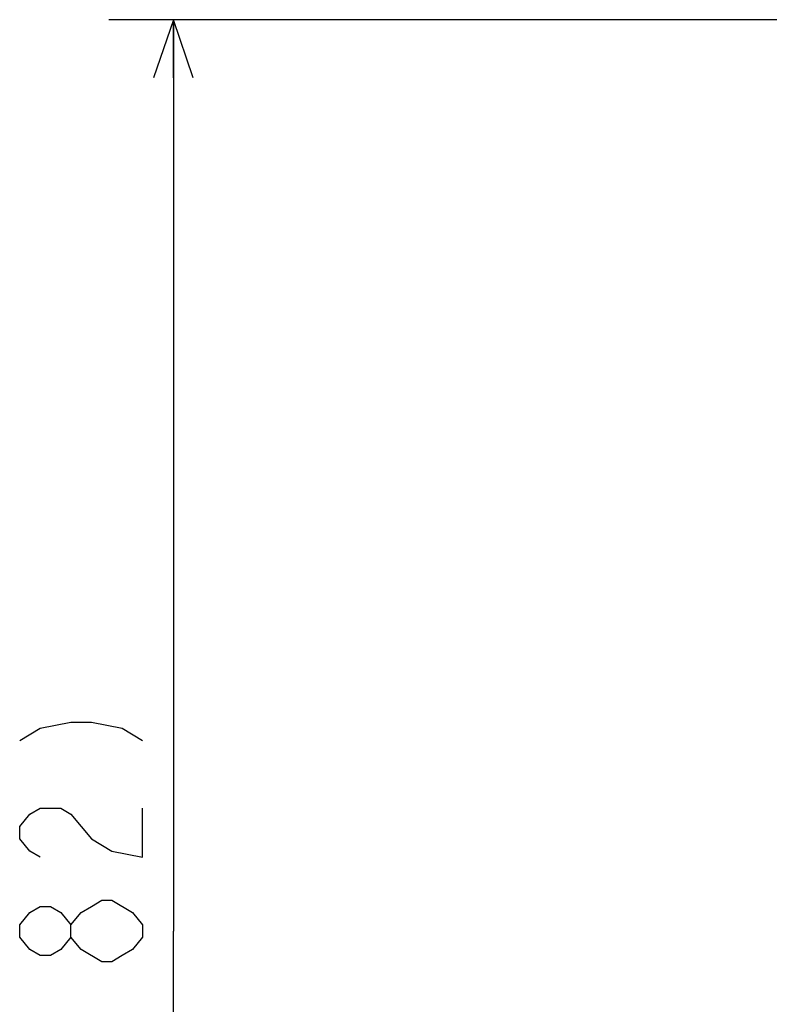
# Model space of a CAD drawing. Extents: x 0 to 594, y 0 to 420.
# Tile 61 of 71: x 429 to 452, y 180 to 211. Entities that reach past the tile are written whole.
import ezdxf

# ---------------------------------------------------------------- set-up
doc = ezdxf.new("R2010")
doc.units = 0
doc.header["$LTSCALE"] = 32.67
doc.layers.get('0').update_dxf_attribs({"linetype": 'CONTINUOUS'})
doc.layers.add('DRIV_DIM', color=7, linetype='CONTINUOUS')
doc.styles.get("Standard").update_dxf_attribs({"font": 'txt', "width": 0.8})
doc.dimstyles.new('DIMSTYLE_3', dxfattribs={"dimtxt": 3.8, "dimasz": 1.8, "dimexe": 2, "dimexo": 1.5, "dimgap": 0.95, "dimtad": 1, "dimdec": 0, "dimlfac": 5, "dimtxsty": 'STANDARD', "dimblk": 'OPEN', "dimblk1": 'OPEN', "dimblk2": 'OPEN', "dimcen": 0.09, "dimazin": 2, "dimtp": 0.001, "dimtm": 0.001, "dimtfac": 1, "dimtdec": 0, "dimtofl": 0, "dimtmove": 0, "dimatfit": 3, "dimtolj": 1})

# ---------------------------------------------------------------- blocks, each defined once
blk = doc.blocks.new('_OPEN')
at = {"color": 0, "linetype": 'BYBLOCK'}
for p, q in [((0, 0), (-1, 0.342)), ((-1, -0.342), (0, 0)), ((-1, 0), (0, 0))]:
    blk.add_line(p, q, dxfattribs=at)
blk = doc.blocks.new('*D27')
at = {"layer": 'DRIV_DIM', "color": 2, "linetype": 'CONTINUOUS'}
for p, q in [((456.149, 210.897), (431.82, 210.897)), ((433.82, 210.897), (433.82, 182.727)), ((433.82, 154.557), (433.82, 182.727)), ((458.239, 154.557), (431.82, 154.557))]:
    blk.add_line(p, q, dxfattribs=at)
at = {"layer": 'DRIV_DIM', "color": 2, "linetype": 'CONTINUOUS', "xscale": 1.8, "yscale": 1.8, "zscale": 1.8}
for p, rotation in [((433.82, 210.897), 90), ((433.82, 154.557), 270)]:
    blk.add_blockref('_OPEN', p, dxfattribs=dict(at, rotation=rotation))

msp = doc.modelspace()

# ---------------------------------------------------------------- linework, layer by layer
at = {"layer": 'DRIV_DIM', "color": 2, "linetype": 'CONTINUOUS'}
for points in [[(429.07037, 188.61741), (429.70371, 188.99742), (430.6537, 189.18741), (431.28703, 189.18741), (432.23706, 188.99742), (432.87036, 188.61741)], [(429.70371, 185.00742), (429.38702, 185.19742), (429.07037, 185.57742), (429.07037, 185.95741), (429.38702, 186.33742), (429.70371, 186.52743), (430.33705, 186.52743), (430.6537, 186.33742), (430.97038, 185.95741), (431.28703, 185.57742), (431.92037, 185.19742), (432.87036, 185.00742), (432.87036, 186.52743)], [(431.60372, 181.77742), (430.97038, 182.15743), (430.6537, 182.53742), (430.6537, 182.91742), (430.97038, 183.29743), (431.28703, 183.48742), (431.60372, 183.67741), (431.92037, 183.67741)], [(431.92037, 183.67741), (432.55371, 183.29743), (432.87036, 182.91742), (432.87036, 182.53742)], [(430.6537, 182.53742), (430.33705, 182.15743), (430.02036, 181.96742), (429.70371, 181.96742), (429.38702, 182.15743), (429.07037, 182.53742), (429.07037, 182.91742), (429.38702, 183.29743), (429.70371, 183.48742), (430.02036, 183.48742), (430.33705, 183.29743), (430.6537, 182.91742)], [(432.87036, 182.53742), (432.55371, 182.15743), (432.23706, 181.96742), (431.92037, 181.77742), (431.60372, 181.77742)]]:
    msp.add_lwpolyline(points, dxfattribs=at)

# ---------------------------------------------------------------- dimensions: what is measured, and where the dimension line sits
dim = msp.add_linear_dim(base=(433.82037, 210.89742), p1=(459.73928, 154.55742), p2=(457.64939, 210.89742), angle=90, text='(<>)', dimstyle='DIMSTYLE_3', dxfattribs=at)
dim.commit()
dim.dimension.update_dxf_attribs({"geometry": '*D27', "text_midpoint": (433.82037, 175.12742), "dimtype": 160})

doc.saveas('drawing.dxf')
